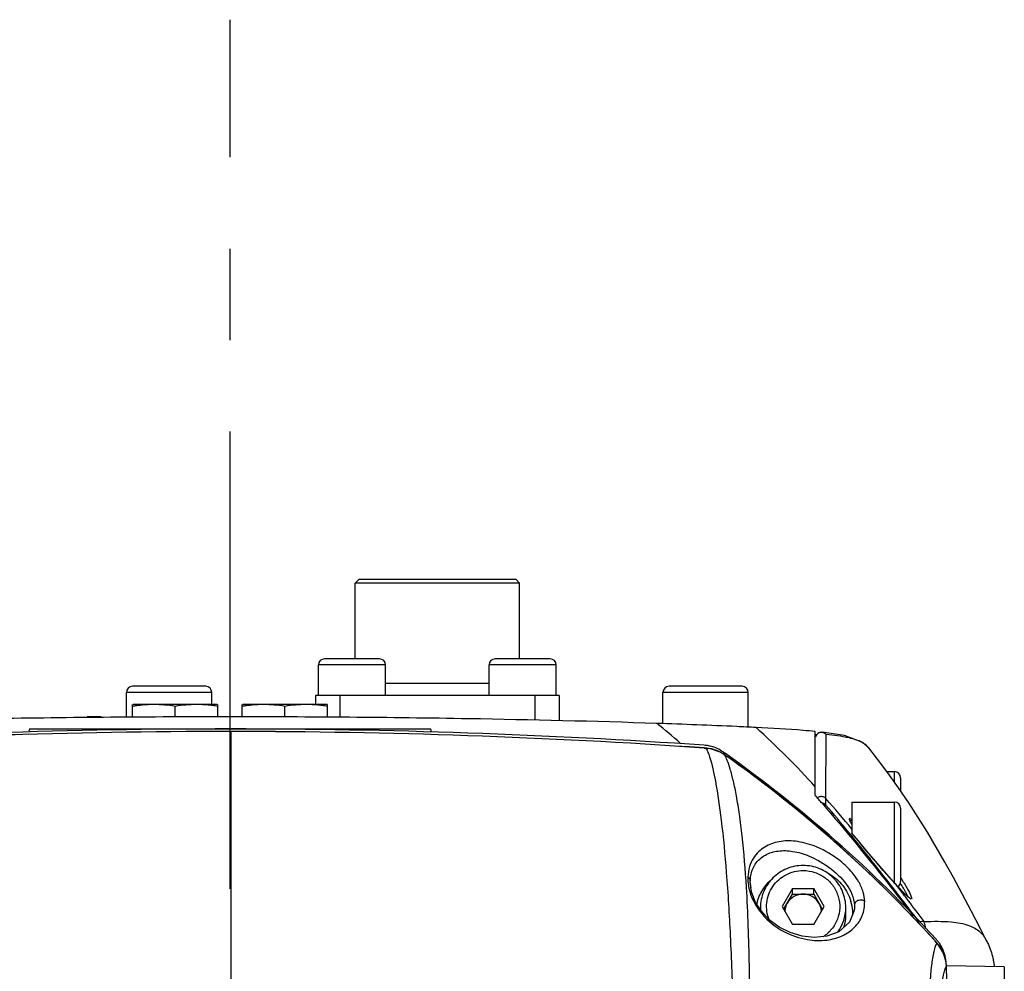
# Model space of a CAD drawing. Header units: millimetres. Extents: x 5828 to 6704, y 123 to 421.
# Tile 19 of 145: x 6362.36 to 6366.39, y 280.27 to 284.17. Entities that reach past the tile are written whole.
import ezdxf

# ---------------------------------------------------------------- set-up
doc = ezdxf.new("R2010")
doc.units = ezdxf.units.MM
doc.linetypes.add('CENTER', pattern=[0.6, 0.375, -0.075, 0.075, -0.075])
doc.layers.add('中心线', color=7, linetype='Continuous')
doc.layers.add('外形图', color=7, linetype='Continuous')

msp = doc.modelspace()

# ---------------------------------------------------------------- linework, layer by layer
at = {"layer": '中心线', "linetype": 'CENTER', "ltscale": 5}
msp.add_line((6363.2184, 232.6078), (6363.2184, 284.1719), dxfattribs=at)
at = {"layer": '外形图', "color": 7, "linetype": 'Continuous'}
for p, q in [((6363.7459, 281.8763), (6363.7309, 281.8613)), ((6363.7309, 281.5513), (6363.7309, 281.8613)), ((6364.4059, 281.8613), (6363.7309, 281.8613)), ((6364.3909, 281.8763), (6363.7459, 281.8763)), ((6364.3909, 281.8763), (6364.4059, 281.8613)), ((6364.4059, 281.5513), (6364.4059, 281.8613)), ((6363.5809, 281.4013), (6363.5809, 281.5263)), ((6363.8559, 281.5263), (6363.5809, 281.5263)), ((6363.8309, 281.5513), (6363.6059, 281.5513)), ((6363.8559, 281.4013), (6363.8559, 281.5263)), ((6364.2809, 281.4013), (6364.2809, 281.5263)), ((6364.5559, 281.5263), (6364.2809, 281.5263)), ((6364.5309, 281.5513), (6364.3059, 281.5513)), ((6364.5559, 281.4013), (6364.5559, 281.5263)), ((6363.8559, 281.4513), (6364.2809, 281.4513)), ((6362.7934, 281.312), (6362.7934, 281.4138)), ((6363.1434, 281.4138), (6362.7934, 281.4138)), ((6363.1184, 281.4388), (6362.8184, 281.4388)), ((6363.1434, 281.3638), (6363.1434, 281.4138)), ((6364.9934, 281.2857), (6364.9934, 281.4138)), ((6365.3434, 281.4138), (6364.9934, 281.4138)), ((6365.3184, 281.4388), (6365.0184, 281.4388)), ((6365.3434, 281.2714), (6365.3434, 281.4138)), ((6362.8184, 281.3123), (6362.8184, 281.3635)), ((6363.1658, 281.3638), (6362.821, 281.3638)), ((6363.1684, 281.3135), (6363.1684, 281.3635)), ((6363.2684, 281.3136), (6363.2684, 281.3635)), ((6363.6158, 281.3638), (6363.271, 281.3638)), ((6363.5684, 281.4013), (6363.5684, 281.3638)), ((6364.5684, 281.4013), (6363.5684, 281.4013)), ((6363.6184, 281.3123), (6363.6184, 281.3635)), ((6363.6684, 281.4013), (6363.6684, 281.3118)), ((6364.4684, 281.4013), (6364.4684, 281.3001)), ((6364.5684, 281.4013), (6364.5684, 281.2979)), ((6362.8239, 281.3574), (6362.8221, 281.3571)), ((6362.9934, 281.313), (6362.9934, 281.3566)), ((6363.2739, 281.3574), (6363.2721, 281.3571)), ((6363.4434, 281.313), (6363.4434, 281.3566)), ((6362.6327, 281.3106), (6362.6327, 281.3138)), ((6362.6897, 281.3138), (6362.6327, 281.3138)), ((6362.6897, 281.3138), (6362.6897, 281.3111)), ((6363.2184, 281.2636), (6363.2184, 281.3137)), ((6362.3953, 281.2638), (6364.0416, 281.2638)), ((6363.2184, 281.2638), (6363.2234, 281.2638)), ((6363.2186, 281.2533), (6363.2232, 281.2533)), ((6363.2186, 281.2533), (6363.2232, 281.2533)), ((6363.2217, 279.1621), (6363.2232, 281.2533)), ((6365.6184, 280.9904), (6365.6184, 281.2537)), ((6365.6619, 280.9783), (6365.6625, 281.2411)), ((6365.1703, 281.1853), (6365.1625, 281.1857)), ((6365.1625, 281.1857), (6365.1702, 281.1852)), ((6365.1702, 281.1852), (6365.1703, 281.1853)), ((6365.1881, 281.1829), (6365.1703, 281.1853)), ((6365.2281, 281.1692), (6365.1881, 281.1829)), ((6365.2465, 281.158), (6365.2281, 281.1692)), ((6365.24, 281.1697), (6365.2498, 281.1623)), ((6365.24, 281.1697), (6365.25, 281.1626)), ((6365.8696, 281.1458), (6365.8376, 281.186)), ((6365.84, 281.1829), (6365.8376, 281.186)), ((6365.2464, 281.158), (6365.2465, 281.158)), ((6365.9126, 281.0888), (6365.9434, 281.0888)), ((6365.9434, 281.0458), (6365.9434, 281.0888)), ((6365.9684, 281.0638), (6365.9684, 281.0101)), ((6365.7684, 280.9638), (6365.7684, 280.8369)), ((6365.7684, 280.9638), (6365.9434, 280.9638)), ((6365.9434, 280.6322), (6365.9434, 280.9638)), ((6365.9684, 280.9388), (6365.9684, 280.6388)), ((6365.7597, 280.8888), (6365.7684, 280.8888)), ((6365.7617, 280.8316), (6365.7552, 280.8395)), ((6365.7622, 280.8321), (6365.7558, 280.84)), ((6365.7954, 280.8047), (6365.7684, 280.8373)), ((6365.8036, 280.7811), (6365.7887, 280.7991)), ((6365.8036, 280.7811), (6365.7889, 280.7993)), ((6365.7951, 280.8046), (6365.7954, 280.8047)), ((6365.3516, 280.6326), (6365.3515, 280.6416)), ((6365.9308, 280.6459), (6365.929, 280.6479)), ((6365.3534, 280.613), (6365.3533, 280.6133)), ((6365.5251, 280.6095), (6365.4818, 280.5356)), ((6365.5251, 280.5869), (6365.5251, 280.6095)), ((6365.5251, 280.6095), (6365.6117, 280.6095)), ((6365.6117, 280.5869), (6365.6117, 280.6095)), ((6365.655, 280.5356), (6365.6117, 280.6095)), ((6365.936, 280.6135), (6365.928, 280.6238)), ((6365.9604, 280.6137), (6365.9503, 280.6246)), ((6365.9516, 280.6229), (6365.9503, 280.6243)), ((6365.9516, 280.6229), (6365.9504, 280.6245)), ((6365.9795, 280.5938), (6365.9604, 280.6137)), ((6365.4885, 280.5243), (6365.5251, 280.5869)), ((6365.5251, 280.5869), (6365.6117, 280.5869)), ((6365.6117, 280.5869), (6365.6484, 280.5243)), ((6365.9921, 280.5704), (6365.9895, 280.5738)), ((6365.3934, 280.5222), (6365.3934, 280.5313)), ((6365.4818, 280.5356), (6365.5251, 280.4618)), ((6365.6117, 280.4618), (6365.655, 280.5356)), ((6365.7434, 280.5009), (6365.7434, 280.5313)), ((6365.7778, 280.5195), (6365.7776, 280.5184)), ((6365.7788, 280.529), (6365.7778, 280.5195)), ((6365.7788, 280.5412), (6365.7788, 280.529)), ((6366.0442, 280.4731), (6366.0422, 280.4757)), ((6366.065, 280.4741), (6366.056, 280.486)), ((6365.6117, 280.4618), (6365.5251, 280.4618)), ((6366.1173, 280.386), (6366.1093, 280.3943)), ((6366.1179, 280.3859), (6366.1095, 280.3945)), ((6366.1173, 280.386), (6366.1096, 280.3946)), ((6366.1179, 280.3859), (6366.1098, 280.3948)), ((6366.1173, 280.386), (6366.1179, 280.3859)), ((6366.1179, 280.3859), (6366.1179, 280.3859)), ((6366.3543, 280.2891), (6366.3489, 280.3164)), ((6366.1563, 280.2899), (6366.1546, 280.3077)), ((6366.1569, 280.2703), (6366.1561, 280.2904)), ((6366.1561, 280.2904), (6366.1563, 280.2899)), ((6366.1563, 280.2899), (6366.1563, 280.2899)), ((6366.2067, 278.4418), (6366.1563, 280.2899)), ((6366.3934, 280.2884), (6366.1564, 280.2925)), ((6366.3934, 280.2884), (6366.3934, 273.4353))]:
    msp.add_line(p, q, dxfattribs=at)
for points in [[(6365.8372, 281.1856), (6365.8139, 281.2078), (6365.7385, 281.2364), (6365.6461, 281.2503)], [(6366.0013, 280.9615), (6365.9601, 281.0225), (6365.9163, 281.0838), (6365.8696, 281.1458)], [(6366.3224, 280.3928), (6366.2959, 280.4444), (6366.2574, 280.5185), (6366.2204, 280.5884), (6366.1848, 280.6542), (6366.1496, 280.7174), (6366.1142, 280.7791), (6366.0779, 280.8401), (6366.0404, 280.9008), (6366.0013, 280.9615)], [(6365.9503, 280.6246), (6365.9288, 280.6484), (6365.8826, 280.7011), (6365.8299, 280.7631), (6365.7954, 280.8047)], [(6365.7778, 280.5195), (6365.7592, 280.4721), (6365.7151, 280.4327), (6365.6652, 280.4139), (6365.6143, 280.4089), (6365.5641, 280.4144), (6365.5158, 280.4288), (6365.4705, 280.4515), (6365.4298, 280.4817), (6365.3972, 280.5163), (6365.3736, 280.5529), (6365.3579, 280.5922), (6365.3534, 280.613)], [(6365.9991, 280.5757), (6365.9999, 280.5753), (6365.9984, 280.5764), (6365.9915, 280.5822), (6365.9795, 280.5938)], [(6366.1546, 280.3077), (6366.1442, 280.3445), (6366.1256, 280.3766), (6366.1179, 280.3859)]]:
    msp.add_lwpolyline(points, dxfattribs=at)
for centre, radius, start, end in [((6363.6059, 281.5263), 0.025, 90, 180), ((6363.8309, 281.5263), 0.025, 0, 90), ((6364.3059, 281.5263), 0.025, 90, 180), ((6364.5309, 281.5263), 0.025, 0, 90), ((6362.8184, 281.4138), 0.025, 90, 180), ((6363.1184, 281.4138), 0.025, 0, 90), ((6365.0184, 281.4138), 0.025, 90, 180), ((6365.3184, 281.4138), 0.025, 0, 90), ((6362.9065, 280.8487), 0.5151, 90.0656, 95.3398), ((6363.0804, 280.8486), 0.5152, 84.6606, 89.934), ((6363.3565, 280.8487), 0.5151, 90.0656, 95.3398), ((6363.5304, 280.8486), 0.5152, 84.6606, 89.934), ((6362.9406, 280.5671), 0.7989, 98.5339, 98.7954), ((6362.9208, 280.7015), 0.663, 97.9252, 98.4022), ((6362.9311, 280.6248), 0.7404, 97.4698, 97.8987), ((6362.9187, 280.7218), 0.6426, 96.1225, 97.5026), ((6362.9122, 280.7819), 0.5822, 95.2816, 96.1116), ((6363.0709, 280.7445), 0.6197, 82.4766, 84.6875), ((6363.057, 280.6341), 0.731, 82.0937, 82.5282), ((6363.0576, 280.6416), 0.7235, 81.1886, 82.0608), ((6363.3906, 280.5671), 0.7989, 98.5339, 98.7954), ((6363.3708, 280.7015), 0.663, 97.9252, 98.4022), ((6363.3811, 280.6248), 0.7404, 97.4698, 97.8987), ((6363.3687, 280.7218), 0.6426, 96.1225, 97.5026), ((6363.3622, 280.7819), 0.5822, 95.2816, 96.1116), ((6363.5209, 280.7445), 0.6197, 82.4766, 84.6875), ((6363.507, 280.6341), 0.731, 82.0937, 82.5282), ((6363.5076, 280.6416), 0.7235, 81.1886, 82.0608), ((6362.3707, 278.1059), 4.1071, 49.0086, 50.7532), ((6363.207, 253.2499), 28.014, 89.97658, 93.95331), ((6363.2041, 252.9104), 28.343, 89.9708, 93.90041), ((6363.2045, 252.8991), 28.3542, 89.97159, 93.89957), ((6362.4434, 281.2503), 0.05, 164.2943, 174.7642), ((6365.3391, 281.3011), 2.7176, 180.7862, 180.928), ((6363.205, 252.8982), 28.3553, 86.04155, 89.96318), ((6363.2044, 252.8797), 28.3737, 86.04281, 89.96187), ((6363.2222, 253.0243), 28.2395, 86.05882, 89.99754), ((6361.0781, 281.3014), 2.7373, 359.0726, 359.2133), ((6363.9934, 281.2503), 0.05, 5.2359, 15.7058), ((6365.6442, 281.2249), 0.0258, 153.8514, 166.5578), ((6365.1527, 281.0467), 0.1507, 82.6428, 86.0308), ((6365.1602, 281.0384), 0.1471, 84.9321, 86.1031), ((6365.1525, 281.0452), 0.1522, 75.6394, 82.6409), ((6365.16, 281.0366), 0.1489, 77.552, 84.9211), ((6365.1596, 281.035), 0.1506, 63.8844, 77.5138), ((6365.1588, 281.0335), 0.1523, 59.1441, 63.8737), ((6365.1586, 281.0332), 0.1526, 54.8907, 59.1469), ((6362.1286, 276.749), 5.4059, 42.4846, 54.7309), ((6362.2088, 276.851), 5.2705, 50.5469, 54.8057), ((6362.2194, 276.8638), 5.2538, 42.2277, 54.8189), ((6365.9434, 281.0638), 0.025, 0, 90), ((6361.8681, 277.6616), 5.0145, 41.3462, 41.5917), ((6361.7157, 277.5275), 5.2176, 41.1243, 41.3463), ((6361.757, 277.532), 5.2081, 39.624, 41.4303), ((6365.9434, 280.9388), 0.025, 0, 90), ((6362.2198, 276.8647), 5.2529, 49.6389, 50.5451), ((6360.9466, 276.902), 6.2158, 39.31256, 40.66055), ((6362.2449, 276.8927), 5.2153, 42.1809, 49.6499), ((6359.3747, 275.6093), 8.251, 38.97793, 39.27135), ((6360.5429, 276.4929), 6.7954, 39.38351, 39.7364), ((6356.0986, 272.981), 12.4511, 37.8667, 38.78952), ((6365.5732, 280.4965), 0.2012, 59.7306, 62.8142), ((6367.7197, 282.2438), 2.3986, 221.7742, 222.469), ((6365.9434, 280.6388), 0.025, 302.1477, 0), ((6364.6366, 279.8188), 1.5723, 31.4871, 32.0628), ((6364.8129, 279.927), 1.3654, 31.2328, 31.4801), ((6365.5233, 280.6488), 0.1813, 190.4381, 191.9676), ((6365.5153, 280.6381), 0.1638, 181.8974, 188.6971), ((6348.4469, 267.0209), 22.1501, 37.40442, 37.85461), ((6355.1028, 272.2819), 13.6848, 37.29481, 37.55426), ((6365.5669, 280.5009), 0.1942, 163.3185, 166.9952), ((6365.5776, 280.5007), 0.1951, 5.2525, 16.6642), ((6349.3029, 267.8708), 20.9716, 36.97989, 37.26894), ((6365.5627, 280.5313), 0.1692, 180.0049, 184.146), ((6365.5661, 280.5131), 0.0726, 169.8243, 179.3284), ((6365.5708, 280.5131), 0.0726, 0.6716, 10.1757), ((6365.5729, 280.5314), 0.1706, 323.8533, 359.9615), ((6365.579, 280.5008), 0.1937, 1.2397, 5.2549), ((6365.5725, 280.5011), 0.171, 342.8114, 359.9454), ((6365.5809, 280.5009), 0.1918, 359.9621, 1.2355), ((6366.1813, 277.862), 2.6147, 92.5507, 92.6952), ((6358.5206, 278.5623), 7.7828, 14.00098, 14.21986), ((6366.2199, 277.0482), 3.4294, 92.6999, 92.9371), ((6366.0032, 280.2976), 0.1518, 37.5143, 42.4703), ((6366.0077, 280.2866), 0.148, 31.5246, 42.2142), ((6366.0019, 280.2966), 0.1535, 29.1312, 37.5151), ((6366.0063, 280.2857), 0.1496, 26.1629, 31.5429), ((6366.0047, 280.285), 0.1514, 19.3826, 26.1502), ((6366.0033, 280.2844), 0.1529, 16.2851, 19.3867), ((6366.0016, 280.284), 0.1546, 13.2141, 16.2822), ((6365.9991, 280.2834), 0.1572, 7.3939, 13.2087), ((6366.0054, 280.2975), 0.1498, 2.3416, 4.5568), ((6365.9982, 280.2833), 0.1581, 4.2901, 7.399), ((6366.1905, 280.2696), 0.0401, 148.8573, 150.4909), ((6365.9986, 280.2833), 0.1578, 2.5767, 4.2901)]:
    msp.add_arc(centre, radius, start, end, dxfattribs=at)
for points in [[(6362.9934, 281.3566), (6362.9645, 281.361), (6362.9352, 281.3638), (6362.9059, 281.3638)], [(6363.0809, 281.3638), (6363.0517, 281.3638), (6363.0224, 281.361), (6362.9934, 281.3566)], [(6363.4434, 281.3566), (6363.4145, 281.361), (6363.3852, 281.3638), (6363.3559, 281.3638)], [(6363.5309, 281.3638), (6363.5017, 281.3638), (6363.4724, 281.361), (6363.4434, 281.3566)], [(6365.6184, 281.0271), (6365.5414, 281.1118), (6365.4606, 281.1932), (6365.3755, 281.2698)], [(6365.621, 281.2365), (6365.6225, 281.2393), (6365.6245, 281.242), (6365.6268, 281.2441)], [(6365.6268, 281.2441), (6365.6292, 281.2462), (6365.6321, 281.2479), (6365.6351, 281.249)], [(6365.6351, 281.249), (6365.6381, 281.25), (6365.6413, 281.2505), (6365.6445, 281.2504)], [(6365.6461, 281.2503), (6365.6523, 281.2496), (6365.6587, 281.2461), (6365.6626, 281.2413)], [(6365.24, 281.1697), (6365.2251, 281.1802), (6365.208, 281.1881), (6365.1902, 281.1927)], [(6365.6531, 280.9579), (6365.6505, 280.959), (6365.6476, 280.9597), (6365.6447, 280.9598)], [(6365.662, 280.9784), (6365.6592, 280.9814), (6365.6555, 280.9837), (6365.6517, 280.985)], [(6365.6618, 280.952), (6365.6619, 280.9608), (6365.6618, 280.9696), (6365.662, 280.9784)], [(6365.6618, 280.952), (6365.6594, 280.9546), (6365.6564, 280.9566), (6365.6531, 280.9579)], [(6365.7587, 280.8895), (6365.7592, 280.8879), (6365.7598, 280.8864), (6365.7605, 280.8849)], [(6365.7619, 280.8958), (6365.7612, 280.8961), (6365.7605, 280.8963), (6365.7597, 280.8963)], [(6365.5035, 280.55), (6365.4992, 280.5426), (6365.4961, 280.5343), (6365.4946, 280.5259)], [(6365.6423, 280.5259), (6365.6408, 280.5343), (6365.6377, 280.5426), (6365.6334, 280.55)], [(6366.1547, 280.3094), (6366.153, 280.3309), (6366.1465, 280.3525), (6366.136, 280.3713)]]:
    msp.add_open_spline(points, degree=3, dxfattribs=at)
for points, knots in [([(6363.2188, 281.3137), (6362.8924, 281.3137), (6362.3087, 281.3089), (6361.7251, 281.2952), (6361.4678, 281.2865)], [0, 0, 0, 0, 0.559114, 1, 1, 1, 1]), ([(6364.969, 281.2865), (6364.7119, 281.2952), (6364.1286, 281.3089), (6363.545, 281.3137), (6363.2188, 281.3137)], [0, 0, 0, 0, 0.440878, 1, 1, 1, 1]), ([(6365.3755, 281.2699), (6365.349, 281.2712), (6365.2135, 281.2778), (6365.078, 281.2829), (6364.9691, 281.2865)], [0, 0, 0, 0, 0.196044, 1, 1, 1, 1]), ([(6365.6184, 281.2537), (6365.6019, 281.2552), (6365.521, 281.2619), (6365.44, 281.2666), (6365.3755, 281.2699)], [0, 0, 0, 0, 0.2042, 1, 1, 1, 1]), ([(6365.6291, 281.2456), (6365.6283, 281.2451), (6365.625, 281.2426), (6365.6225, 281.2392), (6365.6211, 281.2363)], [0, 0, 0, 0, 0.231107, 1, 1, 1, 1]), ([(6365.6626, 281.2413), (6365.6583, 281.2464), (6365.6459, 281.2525), (6365.6334, 281.2487), (6365.6291, 281.2456)], [0, 0, 0, 0, 0.560925, 1, 1, 1, 1]), ([(6365.8104, 281.2084), (6365.7938, 281.2176), (6365.7442, 281.2317), (6365.6939, 281.238), (6365.6622, 281.2415)], [0, 0, 0, 0, 0.373318, 1, 1, 1, 1]), ([(6365.8375, 281.1861), (6365.8358, 281.1883), (6365.8279, 281.197), (6365.8183, 281.204), (6365.8104, 281.2084)], [0, 0, 0, 0, 0.236198, 1, 1, 1, 1]), ([(6365.1702, 281.1852), (6365.171, 281.1837), (6365.1748, 281.1767), (6365.1777, 281.1693), (6365.1799, 281.1634)], [0, 0, 0, 0, 0.207469, 1, 1, 1, 1]), ([(6365.1799, 281.1634), (6365.1803, 281.1623), (6365.182, 281.1577), (6365.1835, 281.153), (6365.1847, 281.1494)], [0, 0, 0, 0, 0.234378, 1, 1, 1, 1]), ([(6365.1847, 281.1494), (6365.1952, 281.1168), (6365.2138, 281.0307), (6365.2358, 280.8723), (6365.2561, 280.6608), (6365.271, 280.4053), (6365.2811, 280.1179), (6365.2906, 279.6996), (6365.2943, 279.3783), (6365.2973, 279.1608)], [0, 0, 0, 0, 0.051524, 0.132086, 0.2404, 0.370903, 0.516904, 0.672797, 1, 1, 1, 1]), ([(6365.336, 280.6154), (6365.3317, 280.6857), (6365.3238, 280.7854), (6365.3082, 280.9099), (6365.2963, 280.9849), (6365.2837, 281.0469), (6365.271, 281.0957), (6365.2591, 281.1315), (6365.2507, 281.1507), (6365.2464, 281.158)], [0, 0, 0, 0, 0.38251, 0.542951, 0.680728, 0.795212, 0.886262, 0.954095, 1, 1, 1, 1]), ([(6365.6517, 280.985), (6365.6473, 280.9866), (6365.6381, 280.9871), (6365.63, 280.983), (6365.627, 280.9804)], [0, 0, 0, 0, 0.531125, 1, 1, 1, 1]), ([(6365.646, 280.9591), (6365.7436, 280.8472), (6365.868, 280.693), (6365.9894, 280.5366), (6366.0197, 280.4974)], [0, 0, 0, 0, 0.749675, 1, 1, 1, 1]), ([(6365.6618, 280.952), (6365.6608, 280.9521), (6365.6582, 280.9508), (6365.656, 280.9495), (6365.6546, 280.9486)], [0, 0, 0, 0, 0.390479, 1, 1, 1, 1]), ([(6365.7597, 280.8963), (6365.7589, 280.8963), (6365.7574, 280.8948), (6365.7579, 280.8921), (6365.7583, 280.8905), (6365.7587, 280.8895)], [0, 0, 0, 0, 0.333273, 0.606892, 1, 1, 1, 1]), ([(6365.7605, 280.8849), (6365.761, 280.8838), (6365.7634, 280.8789), (6365.7662, 280.8742), (6365.7684, 280.8705)], [0, 0, 0, 0, 0.214399, 1, 1, 1, 1]), ([(6365.7684, 280.892), (6365.7678, 280.8924), (6365.7657, 280.8938), (6365.7636, 280.8952), (6365.7619, 280.8958)], [0, 0, 0, 0, 0.299855, 1, 1, 1, 1]), ([(6365.8209, 280.557), (6365.82, 280.5698), (6365.8158, 280.5981), (6365.7953, 280.6432), (6365.7588, 280.6906), (6365.6986, 280.7428), (6365.6233, 280.7844), (6365.5411, 280.806), (6365.4706, 280.8055), (6365.4184, 280.7872), (6365.3844, 280.7608), (6365.3622, 280.7339), (6365.3463, 280.6981), (6365.3427, 280.6707), (6365.3416, 280.656)], [0, 0, 0, 0, 0.056681, 0.125304, 0.215922, 0.319047, 0.475248, 0.591469, 0.690361, 0.782454, 0.829388, 0.879273, 0.934926, 1, 1, 1, 1]), ([(6365.929, 280.6479), (6365.9183, 280.6598), (6365.873, 280.7114), (6365.8286, 280.7639), (6365.7951, 280.8046)], [0, 0, 0, 0, 0.232655, 1, 1, 1, 1]), ([(6365.3515, 280.6416), (6365.3522, 280.6651), (6365.3642, 280.7086), (6365.4113, 280.7505), (6365.4672, 280.7668), (6365.5295, 280.7642), (6365.585, 280.7475), (6365.6348, 280.7233), (6365.7125, 280.6736), (6365.776, 280.6032), (6365.7788, 280.5412)], [0, 0, 0, 0, 0.118958, 0.214156, 0.306476, 0.40695, 0.525721, 0.597844, 0.685544, 1, 1, 1, 1]), ([(6365.5684, 280.704), (6365.5457, 280.704), (6365.4998, 280.6951), (6365.4417, 280.6567), (6365.4026, 280.5993), (6365.3934, 280.5538), (6365.3934, 280.5313)], [0, 0, 0, 0, 0.251332, 0.501838, 0.75127, 1, 1, 1, 1]), ([(6365.4292, 280.4808), (6365.4202, 280.5029), (6365.4132, 280.5524), (6365.4395, 280.6222), (6365.4957, 280.6716), (6365.5446, 280.6834), (6365.5688, 280.6834)], [0, 0, 0, 0, 0.248478, 0.497352, 0.747888, 1, 1, 1, 1]), ([(6365.7434, 280.5313), (6365.7434, 280.5538), (6365.7343, 280.5993), (6365.6952, 280.6567), (6365.6371, 280.6951), (6365.5912, 280.704), (6365.5684, 280.704)], [0, 0, 0, 0, 0.24873, 0.498162, 0.748669, 1, 1, 1, 1]), ([(6365.5688, 280.6834), (6365.5848, 280.6834), (6365.6169, 280.6781), (6365.66, 280.6558), (6365.6939, 280.6212), (6365.7149, 280.5778), (6365.7209, 280.5301), (6365.7114, 280.4829), (6365.6872, 280.4412), (6365.6629, 280.4198), (6365.6495, 280.4113)], [0, 0, 0, 0, 0.126102, 0.251824, 0.376963, 0.501529, 0.625766, 0.750047, 0.874731, 1, 1, 1, 1]), ([(6365.3416, 280.656), (6365.3443, 280.6544), (6365.3492, 280.6505), (6365.3514, 280.6445), (6365.3515, 280.6416)], [0, 0, 0, 0, 0.519683, 1, 1, 1, 1]), ([(6365.3416, 280.656), (6365.3416, 280.6528), (6365.3419, 280.6394), (6365.3431, 280.626), (6365.345, 280.6159)], [0, 0, 0, 0, 0.238311, 1, 1, 1, 1]), ([(6365.3809, 280.5567), (6365.3866, 280.5757), (6365.4041, 280.6123), (6365.4317, 280.642), (6365.4474, 280.6543)], [0, 0, 0, 0, 0.498943, 1, 1, 1, 1]), ([(6365.6747, 280.6703), (6365.696, 280.6579), (6365.7342, 280.6249), (6365.7575, 280.5801), (6365.7645, 280.5567)], [0, 0, 0, 0, 0.50136, 1, 1, 1, 1]), ([(6365.3451, 279.1603), (6365.3477, 279.4187), (6365.3529, 279.7968), (6365.3494, 280.2819), (6365.3424, 280.5086), (6365.336, 280.6154)], [0, 0, 0, 0, 0.532634, 0.779531, 1, 1, 1, 1]), ([(6365.3459, 280.6112), (6365.354, 280.5731), (6365.393, 280.5003), (6365.483, 280.4299), (6365.5788, 280.3972), (6365.6619, 280.3944), (6365.7298, 280.4125), (6365.7813, 280.4476), (6365.8159, 280.4974), (6365.8206, 280.5371), (6365.8209, 280.557)], [0, 0, 0, 0, 0.177145, 0.359371, 0.509171, 0.630597, 0.732876, 0.823516, 0.909626, 1, 1, 1, 1]), ([(6365.9845, 280.5884), (6365.982, 280.5908), (6365.9708, 280.6021), (6365.96, 280.6138), (6365.9516, 280.6229)], [0, 0, 0, 0, 0.21998, 1, 1, 1, 1]), ([(6365.9664, 280.631), (6365.9675, 280.6293), (6365.9717, 280.623), (6365.9758, 280.6165), (6365.9788, 280.6118)], [0, 0, 0, 0, 0.266605, 1, 1, 1, 1]), ([(6365.9788, 280.6118), (6365.9796, 280.6104), (6365.9826, 280.6056), (6365.9855, 280.6006), (6365.9875, 280.597)], [0, 0, 0, 0, 0.273979, 1, 1, 1, 1]), ([(6365.9804, 280.635), (6365.9819, 280.6325), (6365.9875, 280.6232), (6365.9929, 280.6139), (6365.9968, 280.6069)], [0, 0, 0, 0, 0.26926, 1, 1, 1, 1]), ([(6365.9968, 280.6069), (6366.0017, 280.5982), (6366.0083, 280.5863), (6366.0128, 280.5738), (6366.0141, 280.5681), (6366.0117, 280.5667), (6366.0096, 280.5673), (6366.007, 280.5687), (6366.002, 280.5722), (6365.9944, 280.5788), (6365.9881, 280.5848), (6365.9845, 280.5884)], [0, 0, 0, 0, 0.377767, 0.486847, 0.541346, 0.558405, 0.582808, 0.61963, 0.670058, 0.810821, 1, 1, 1, 1]), ([(6365.9875, 280.597), (6365.988, 280.596), (6365.9899, 280.5925), (6365.9916, 280.589), (6365.9927, 280.5864)], [0, 0, 0, 0, 0.286282, 1, 1, 1, 1]), ([(6365.5684, 280.5869), (6365.5555, 280.5869), (6365.5293, 280.5801), (6365.51, 280.5611), (6365.5035, 280.55)], [0, 0, 0, 0, 0.501646, 1, 1, 1, 1]), ([(6365.6334, 280.55), (6365.6269, 280.5611), (6365.6076, 280.5801), (6365.5814, 280.5869), (6365.5684, 280.5869)], [0, 0, 0, 0, 0.498354, 1, 1, 1, 1]), ([(6365.8209, 280.557), (6365.8172, 280.5599), (6365.8083, 280.5634), (6365.7945, 280.5621), (6365.7827, 280.5548), (6365.7789, 280.5457), (6365.7788, 280.5412)], [0, 0, 0, 0, 0.265407, 0.499074, 0.749945, 1, 1, 1, 1]), ([(6365.9927, 280.5864), (6365.993, 280.5857), (6365.9939, 280.5835), (6365.9947, 280.5811), (6365.9947, 280.5795)], [0, 0, 0, 0, 0.318901, 1, 1, 1, 1]), ([(6366.065, 280.4741), (6366.102, 280.4757), (6366.1638, 280.4763), (6366.2429, 280.464), (6366.2956, 280.4355), (6366.3151, 280.407), (6366.3224, 280.3928)], [0, 0, 0, 0, 0.389364, 0.647876, 0.832406, 1, 1, 1, 1]), ([(6366.1173, 280.386), (6366.1142, 280.3821), (6366.1092, 280.3705), (6366.1059, 280.3585), (6366.1042, 280.3513)], [0, 0, 0, 0, 0.404529, 1, 1, 1, 1]), ([(6366.3224, 280.3928), (6366.3252, 280.3874), (6366.3363, 280.3628), (6366.3441, 280.3369), (6366.3488, 280.3165)], [0, 0, 0, 0, 0.225351, 1, 1, 1, 1]), ([(6366.1042, 280.3513), (6366.0999, 280.333), (6366.0935, 280.2895), (6366.0871, 280.2165), (6366.083, 280.1292), (6366.0797, 279.9947), (6366.0784, 279.8123), (6366.0784, 279.5821), (6366.0794, 279.3413), (6366.0811, 279.0939), (6366.0834, 278.8421), (6366.0855, 278.6731), (6366.0867, 278.5881)], [0, 0, 0, 0, 0.032073, 0.074444, 0.12467, 0.180555, 0.303216, 0.434846, 0.571952, 0.712553, 0.855485, 1, 1, 1, 1]), ([(6366.1132, 278.5829), (6366.1118, 278.6655), (6366.1096, 278.8297), (6366.108, 279.074), (6366.1077, 279.3138), (6366.1092, 279.5467), (6366.1121, 279.7348), (6366.116, 279.8785), (6366.1196, 279.979), (6366.1243, 280.072), (6366.1303, 280.1542), (6366.1369, 280.2141), (6366.1437, 280.2529), (6366.1476, 280.2689), (6366.1498, 280.2758)], [0, 0, 0, 0, 0.146173, 0.29062, 0.432511, 0.570581, 0.702682, 0.76545, 0.825144, 0.880646, 0.93016, 0.971014, 0.9872, 1, 1, 1, 1]), ([(6366.1498, 280.2758), (6366.1503, 280.2771), (6366.1519, 280.2818), (6366.1538, 280.2863), (6366.1556, 280.2894)], [0, 0, 0, 0, 0.285483, 1, 1, 1, 1])]:
    msp.add_open_spline(points, degree=3, knots=knots, dxfattribs=at)

doc.saveas('drawing.dxf')
